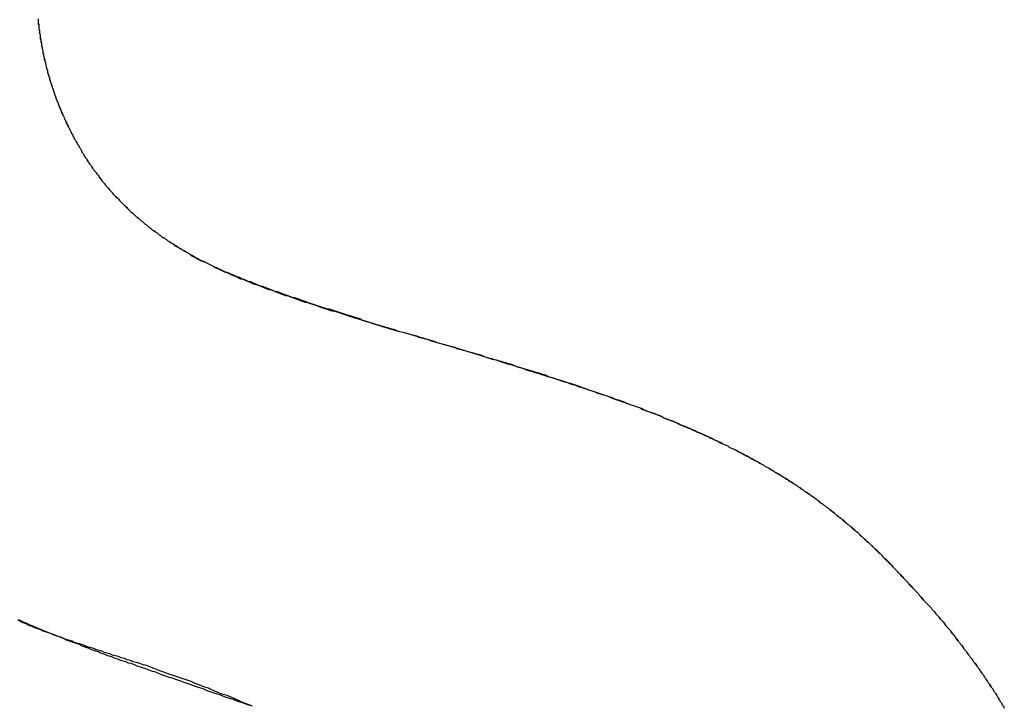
# Model space of a CAD drawing. Extents: x -55 to 3310, y -427 to 1727.
# Tile 40 of 79: x 1014.46 to 1015.94, y 530.56 to 531.59. Entities that reach past the tile are written whole.
import ezdxf

# ---------------------------------------------------------------- set-up
doc = ezdxf.new("R2010")
doc.units = 0
doc.linetypes.add('DURCHGEHEND', pattern=[0])
doc.layers.add('KF_PASSIO_SUB_15_FRONT', color=7, linetype='DURCHGEHEND')

# ---------------------------------------------------------------- blocks, each defined once
blk = doc.blocks.new('KF_PASSIO_SUB_15_FRONT')
at = {"layer": 'KF_PASSIO_SUB_15_FRONT'}
for points in [[(-215.793, -390.171, 0), (-215.793, -390.173, 0), (-215.793, -390.174, 0), (-215.793, -390.176, 0), (-215.793, -390.177, 0), (-215.792, -390.179, 0), (-215.792, -390.181, 0), (-215.792, -390.182, 0), (-215.792, -390.184, 0), (-215.792, -390.185, 0), (-215.792, -390.187, 0), (-215.791, -390.188, 0), (-215.791, -390.19, 0), (-215.791, -390.192, 0), (-215.791, -390.193, 0), (-215.79, -390.195, 0), (-215.79, -390.196, 0), (-215.79, -390.198, 0), (-215.79, -390.199, 0), (-215.789, -390.201, 0), (-215.789, -390.203, 0), (-215.789, -390.204, 0), (-215.789, -390.206, 0), (-215.788, -390.207, 0), (-215.788, -390.209, 0), (-215.788, -390.21, 0), (-215.788, -390.212, 0), (-215.787, -390.213, 0), (-215.787, -390.215, 0), (-215.787, -390.216, 0), (-215.786, -390.218, 0), (-215.786, -390.22, 0), (-215.786, -390.221, 0), (-215.786, -390.223, 0), (-215.785, -390.224, 0), (-215.785, -390.226, 0), (-215.785, -390.227, 0), (-215.784, -390.229, 0), (-215.784, -390.23, 0), (-215.783, -390.232, 0), (-215.783, -390.233, 0), (-215.783, -390.235, 0), (-215.782, -390.236, 0), (-215.782, -390.238, 0), (-215.782, -390.239, 0), (-215.781, -390.241, 0), (-215.781, -390.243, 0), (-215.781, -390.244, 0), (-215.78, -390.246, 0), (-215.78, -390.247, 0), (-215.779, -390.249, 0), (-215.779, -390.25, 0), (-215.779, -390.252, 0), (-215.778, -390.253, 0), (-215.778, -390.255, 0), (-215.777, -390.256, 0), (-215.777, -390.258, 0), (-215.776, -390.259, 0), (-215.776, -390.261, 0), (-215.776, -390.262, 0), (-215.775, -390.264, 0), (-215.775, -390.265, 0), (-215.774, -390.267, 0), (-215.774, -390.268, 0), (-215.773, -390.27, 0), (-215.773, -390.271, 0), (-215.772, -390.273, 0), (-215.772, -390.274, 0), (-215.771, -390.275, 0), (-215.771, -390.277, 0), (-215.77, -390.278, 0), (-215.77, -390.28, 0), (-215.769, -390.281, 0), (-215.769, -390.283, 0), (-215.768, -390.284, 0), (-215.768, -390.286, 0), (-215.767, -390.287, 0), (-215.767, -390.289, 0), (-215.766, -390.29, 0), (-215.766, -390.292, 0), (-215.765, -390.293, 0), (-215.764, -390.295, 0), (-215.764, -390.296, 0), (-215.763, -390.297, 0), (-215.763, -390.299, 0), (-215.762, -390.3, 0), (-215.762, -390.302, 0), (-215.761, -390.303, 0), (-215.76, -390.305, 0), (-215.76, -390.306, 0), (-215.759, -390.308, 0), (-215.759, -390.309, 0), (-215.758, -390.31, 0), (-215.757, -390.312, 0), (-215.757, -390.313, 0), (-215.756, -390.315, 0), (-215.756, -390.316, 0), (-215.755, -390.317, 0), (-215.754, -390.319, 0), (-215.754, -390.32, 0), (-215.753, -390.322, 0), (-215.752, -390.323, 0), (-215.752, -390.325, 0), (-215.751, -390.326, 0), (-215.75, -390.327, 0), (-215.75, -390.329, 0), (-215.749, -390.33, 0), (-215.748, -390.331, 0), (-215.748, -390.333, 0), (-215.747, -390.334, 0), (-215.746, -390.336, 0), (-215.746, -390.337, 0), (-215.745, -390.338, 0), (-215.744, -390.34, 0), (-215.744, -390.341, 0), (-215.743, -390.343, 0), (-215.742, -390.344, 0), (-215.741, -390.345, 0), (-215.741, -390.347, 0), (-215.74, -390.348, 0), (-215.739, -390.349, 0), (-215.739, -390.351, 0), (-215.738, -390.352, 0), (-215.737, -390.353, 0), (-215.736, -390.355, 0), (-215.735, -390.356, 0), (-215.735, -390.357, 0), (-215.734, -390.359, 0), (-215.733, -390.36, 0), (-215.732, -390.361, 0), (-215.732, -390.363, 0), (-215.731, -390.364, 0), (-215.73, -390.365, 0), (-215.729, -390.367, 0), (-215.728, -390.368, 0), (-215.728, -390.369, 0), (-215.727, -390.371, 0), (-215.726, -390.372, 0), (-215.725, -390.373, 0), (-215.724, -390.375, 0), (-215.724, -390.376, 0), (-215.723, -390.377, 0), (-215.722, -390.378, 0), (-215.721, -390.38, 0), (-215.72, -390.381, 0), (-215.719, -390.382, 0), (-215.719, -390.384, 0), (-215.718, -390.385, 0), (-215.717, -390.386, 0), (-215.716, -390.387, 0), (-215.715, -390.389, 0), (-215.714, -390.39, 0), (-215.713, -390.391, 0), (-215.712, -390.393, 0), (-215.712, -390.394, 0), (-215.711, -390.395, 0), (-215.71, -390.396, 0), (-215.709, -390.398, 0), (-215.708, -390.399, 0), (-215.707, -390.4, 0), (-215.706, -390.401, 0), (-215.705, -390.402, 0), (-215.704, -390.404, 0), (-215.703, -390.405, 0), (-215.702, -390.406, 0), (-215.701, -390.407, 0), (-215.701, -390.409, 0), (-215.7, -390.41, 0), (-215.699, -390.411, 0), (-215.698, -390.412, 0), (-215.697, -390.413, 0), (-215.696, -390.415, 0), (-215.695, -390.416, 0), (-215.694, -390.417, 0), (-215.693, -390.418, 0), (-215.692, -390.419, 0), (-215.691, -390.421, 0), (-215.69, -390.422, 0), (-215.689, -390.423, 0), (-215.688, -390.424, 0), (-215.687, -390.425, 0), (-215.686, -390.426, 0), (-215.685, -390.428, 0), (-215.684, -390.429, 0), (-215.683, -390.43, 0), (-215.682, -390.431, 0), (-215.681, -390.432, 0), (-215.68, -390.433, 0), (-215.679, -390.435, 0), (-215.678, -390.436, 0), (-215.677, -390.437, 0), (-215.676, -390.438, 0), (-215.675, -390.439, 0), (-215.673, -390.44, 0), (-215.672, -390.441, 0), (-215.671, -390.442, 0), (-215.67, -390.444, 0), (-215.669, -390.445, 0), (-215.668, -390.446, 0), (-215.667, -390.447, 0), (-215.666, -390.448, 0), (-215.665, -390.449, 0), (-215.664, -390.45, 0), (-215.663, -390.451, 0), (-215.662, -390.452, 0), (-215.661, -390.453, 0), (-215.659, -390.454, 0), (-215.658, -390.456, 0), (-215.657, -390.457, 0), (-215.656, -390.458, 0), (-215.655, -390.459, 0), (-215.654, -390.46, 0), (-215.653, -390.461, 0), (-215.652, -390.462, 0), (-215.65, -390.463, 0), (-215.649, -390.464, 0), (-215.648, -390.465, 0), (-215.647, -390.466, 0), (-215.646, -390.467, 0), (-215.645, -390.468, 0), (-215.644, -390.469, 0), (-215.642, -390.47, 0), (-215.641, -390.471, 0), (-215.64, -390.472, 0), (-215.639, -390.473, 0), (-215.638, -390.474, 0), (-215.636, -390.475, 0), (-215.635, -390.476, 0), (-215.634, -390.477, 0), (-215.633, -390.478, 0), (-215.632, -390.479, 0), (-215.63, -390.48, 0), (-215.629, -390.481, 0), (-215.628, -390.482, 0), (-215.627, -390.483, 0), (-215.626, -390.484, 0), (-215.624, -390.485, 0), (-215.623, -390.486, 0), (-215.622, -390.487, 0), (-215.621, -390.488, 0), (-215.619, -390.489, 0), (-215.618, -390.489, 0), (-215.617, -390.49, 0), (-215.616, -390.491, 0), (-215.614, -390.492, 0), (-215.613, -390.493, 0), (-215.612, -390.494, 0), (-215.611, -390.495, 0), (-215.609, -390.496, 0), (-215.608, -390.497, 0), (-215.607, -390.498, 0), (-215.606, -390.499, 0), (-215.604, -390.499, 0), (-215.603, -390.5, 0), (-215.602, -390.501, 0), (-215.6, -390.502, 0), (-215.599, -390.503, 0), (-215.598, -390.504, 0)], [(-215.793, -390.171, 0), (-215.793, -390.173, 0), (-215.793, -390.174, 0), (-215.793, -390.176, 0), (-215.793, -390.177, 0), (-215.793, -390.179, 0), (-215.792, -390.18, 0), (-215.792, -390.182, 0), (-215.792, -390.184, 0), (-215.792, -390.185, 0), (-215.792, -390.187, 0), (-215.791, -390.188, 0), (-215.791, -390.19, 0), (-215.791, -390.191, 0), (-215.791, -390.193, 0), (-215.79, -390.194, 0), (-215.79, -390.196, 0), (-215.79, -390.198, 0), (-215.79, -390.199, 0), (-215.79, -390.201, 0), (-215.789, -390.202, 0), (-215.789, -390.204, 0), (-215.789, -390.205, 0), (-215.788, -390.207, 0), (-215.788, -390.208, 0), (-215.788, -390.21, 0), (-215.788, -390.212, 0), (-215.787, -390.213, 0), (-215.787, -390.215, 0), (-215.787, -390.216, 0), (-215.786, -390.218, 0), (-215.786, -390.219, 0), (-215.786, -390.221, 0), (-215.786, -390.222, 0), (-215.785, -390.224, 0), (-215.785, -390.225, 0), (-215.785, -390.227, 0), (-215.784, -390.229, 0), (-215.784, -390.23, 0), (-215.784, -390.232, 0), (-215.783, -390.233, 0), (-215.783, -390.235, 0), (-215.782, -390.236, 0), (-215.782, -390.238, 0), (-215.782, -390.239, 0), (-215.781, -390.241, 0), (-215.781, -390.242, 0), (-215.781, -390.244, 0), (-215.78, -390.245, 0), (-215.78, -390.247, 0), (-215.779, -390.248, 0), (-215.779, -390.25, 0), (-215.779, -390.251, 0), (-215.778, -390.253, 0), (-215.778, -390.254, 0), (-215.777, -390.256, 0), (-215.777, -390.257, 0), (-215.776, -390.259, 0), (-215.776, -390.26, 0), (-215.776, -390.262, 0), (-215.775, -390.263, 0), (-215.775, -390.265, 0), (-215.774, -390.266, 0), (-215.774, -390.268, 0), (-215.773, -390.269, 0), (-215.773, -390.271, 0), (-215.772, -390.272, 0), (-215.772, -390.274, 0), (-215.771, -390.275, 0), (-215.771, -390.277, 0), (-215.77, -390.278, 0), (-215.77, -390.28, 0), (-215.769, -390.281, 0), (-215.769, -390.283, 0), (-215.768, -390.284, 0), (-215.768, -390.286, 0), (-215.767, -390.287, 0), (-215.767, -390.288, 0), (-215.766, -390.29, 0), (-215.766, -390.291, 0), (-215.765, -390.293, 0), (-215.765, -390.294, 0), (-215.764, -390.296, 0), (-215.763, -390.297, 0), (-215.763, -390.299, 0), (-215.762, -390.3, 0), (-215.762, -390.302, 0), (-215.761, -390.303, 0), (-215.761, -390.304, 0), (-215.76, -390.306, 0), (-215.759, -390.307, 0), (-215.759, -390.309, 0), (-215.758, -390.31, 0), (-215.758, -390.312, 0), (-215.757, -390.313, 0), (-215.756, -390.314, 0), (-215.756, -390.316, 0), (-215.755, -390.317, 0), (-215.754, -390.319, 0), (-215.754, -390.32, 0), (-215.753, -390.322, 0), (-215.752, -390.323, 0), (-215.752, -390.324, 0), (-215.751, -390.326, 0), (-215.751, -390.327, 0), (-215.75, -390.329, 0), (-215.749, -390.33, 0), (-215.749, -390.331, 0), (-215.748, -390.333, 0), (-215.747, -390.334, 0), (-215.746, -390.336, 0), (-215.746, -390.337, 0), (-215.745, -390.338, 0), (-215.744, -390.34, 0), (-215.744, -390.341, 0), (-215.743, -390.342, 0), (-215.742, -390.344, 0), (-215.741, -390.345, 0), (-215.741, -390.347, 0), (-215.74, -390.348, 0), (-215.739, -390.349, 0), (-215.739, -390.351, 0), (-215.738, -390.352, 0), (-215.737, -390.353, 0), (-215.736, -390.355, 0), (-215.736, -390.356, 0), (-215.735, -390.357, 0), (-215.734, -390.359, 0), (-215.733, -390.36, 0), (-215.732, -390.361, 0), (-215.732, -390.363, 0), (-215.731, -390.364, 0), (-215.73, -390.365, 0), (-215.729, -390.367, 0), (-215.728, -390.368, 0), (-215.728, -390.369, 0), (-215.727, -390.371, 0), (-215.726, -390.372, 0), (-215.725, -390.373, 0), (-215.724, -390.375, 0), (-215.724, -390.376, 0), (-215.723, -390.377, 0), (-215.722, -390.379, 0), (-215.721, -390.38, 0), (-215.72, -390.381, 0), (-215.719, -390.382, 0), (-215.718, -390.384, 0), (-215.718, -390.385, 0), (-215.717, -390.386, 0), (-215.716, -390.388, 0), (-215.715, -390.389, 0), (-215.714, -390.39, 0), (-215.713, -390.391, 0), (-215.712, -390.393, 0), (-215.711, -390.394, 0), (-215.711, -390.395, 0), (-215.71, -390.396, 0), (-215.709, -390.398, 0), (-215.708, -390.399, 0), (-215.707, -390.4, 0), (-215.706, -390.401, 0), (-215.705, -390.403, 0), (-215.704, -390.404, 0), (-215.703, -390.405, 0), (-215.702, -390.406, 0), (-215.701, -390.408, 0), (-215.7, -390.409, 0), (-215.699, -390.41, 0), (-215.699, -390.411, 0), (-215.698, -390.412, 0), (-215.697, -390.414, 0), (-215.696, -390.415, 0), (-215.695, -390.416, 0), (-215.694, -390.417, 0), (-215.693, -390.418, 0), (-215.692, -390.42, 0), (-215.691, -390.421, 0), (-215.69, -390.422, 0), (-215.689, -390.423, 0), (-215.688, -390.424, 0), (-215.687, -390.425, 0), (-215.686, -390.427, 0), (-215.685, -390.428, 0), (-215.684, -390.429, 0), (-215.683, -390.43, 0), (-215.682, -390.431, 0), (-215.681, -390.432, 0), (-215.68, -390.434, 0), (-215.679, -390.435, 0), (-215.678, -390.436, 0), (-215.677, -390.437, 0), (-215.675, -390.438, 0), (-215.674, -390.439, 0), (-215.673, -390.44, 0), (-215.672, -390.441, 0), (-215.671, -390.443, 0), (-215.67, -390.444, 0), (-215.669, -390.445, 0), (-215.668, -390.446, 0), (-215.667, -390.447, 0), (-215.666, -390.448, 0), (-215.665, -390.449, 0), (-215.664, -390.45, 0), (-215.663, -390.451, 0), (-215.661, -390.452, 0), (-215.66, -390.454, 0), (-215.659, -390.455, 0), (-215.658, -390.456, 0), (-215.657, -390.457, 0), (-215.656, -390.458, 0), (-215.655, -390.459, 0), (-215.654, -390.46, 0), (-215.653, -390.461, 0), (-215.651, -390.462, 0), (-215.65, -390.463, 0), (-215.649, -390.464, 0), (-215.648, -390.465, 0), (-215.647, -390.466, 0), (-215.646, -390.467, 0), (-215.645, -390.468, 0), (-215.643, -390.469, 0), (-215.642, -390.47, 0), (-215.641, -390.471, 0), (-215.64, -390.472, 0), (-215.639, -390.473, 0), (-215.638, -390.474, 0), (-215.636, -390.475, 0), (-215.635, -390.476, 0), (-215.634, -390.477, 0), (-215.633, -390.478, 0), (-215.632, -390.479, 0), (-215.63, -390.48, 0), (-215.629, -390.481, 0), (-215.628, -390.482, 0), (-215.627, -390.483, 0), (-215.626, -390.484, 0), (-215.624, -390.485, 0), (-215.623, -390.486, 0), (-215.622, -390.487, 0), (-215.621, -390.488, 0), (-215.619, -390.489, 0), (-215.618, -390.49, 0), (-215.617, -390.49, 0), (-215.616, -390.491, 0), (-215.614, -390.492, 0), (-215.613, -390.493, 0), (-215.612, -390.494, 0), (-215.611, -390.495, 0), (-215.609, -390.496, 0), (-215.608, -390.497, 0), (-215.607, -390.498, 0), (-215.606, -390.499, 0), (-215.604, -390.499, 0), (-215.603, -390.5, 0), (-215.602, -390.501, 0), (-215.6, -390.502, 0), (-215.599, -390.503, 0), (-215.598, -390.504, 0)], [(-215.598, -390.504, 0), (-215.596, -390.505, 0), (-215.595, -390.506, 0), (-215.593, -390.507, 0), (-215.591, -390.508, 0), (-215.59, -390.509, 0), (-215.588, -390.51, 0), (-215.586, -390.511, 0), (-215.585, -390.512, 0), (-215.583, -390.513, 0), (-215.582, -390.514, 0), (-215.58, -390.515, 0), (-215.578, -390.516, 0), (-215.577, -390.517, 0), (-215.575, -390.518, 0), (-215.573, -390.519, 0), (-215.571, -390.52, 0), (-215.57, -390.521, 0), (-215.568, -390.522, 0), (-215.566, -390.523, 0), (-215.565, -390.524, 0), (-215.563, -390.525, 0), (-215.561, -390.526, 0), (-215.559, -390.527, 0), (-215.558, -390.528, 0), (-215.556, -390.529, 0), (-215.554, -390.53, 0), (-215.552, -390.531, 0), (-215.551, -390.532, 0), (-215.549, -390.533, 0), (-215.547, -390.534, 0), (-215.545, -390.535, 0), (-215.543, -390.535, 0), (-215.542, -390.536, 0), (-215.54, -390.537, 0), (-215.538, -390.538, 0), (-215.536, -390.539, 0), (-215.534, -390.54, 0), (-215.532, -390.541, 0), (-215.53, -390.542, 0), (-215.528, -390.543, 0), (-215.526, -390.544, 0), (-215.525, -390.544, 0), (-215.523, -390.545, 0), (-215.521, -390.546, 0), (-215.519, -390.547, 0), (-215.517, -390.548, 0), (-215.515, -390.549, 0), (-215.513, -390.55, 0), (-215.511, -390.551, 0), (-215.509, -390.551, 0), (-215.507, -390.552, 0), (-215.505, -390.553, 0), (-215.503, -390.554, 0), (-215.5, -390.555, 0), (-215.498, -390.556, 0), (-215.496, -390.557, 0), (-215.494, -390.558, 0), (-215.492, -390.558, 0), (-215.49, -390.559, 0), (-215.488, -390.56, 0), (-215.486, -390.561, 0), (-215.483, -390.562, 0), (-215.481, -390.563, 0), (-215.479, -390.564, 0), (-215.477, -390.565, 0), (-215.474, -390.565, 0), (-215.472, -390.566, 0), (-215.47, -390.567, 0), (-215.468, -390.568, 0), (-215.465, -390.569, 0), (-215.463, -390.57, 0), (-215.461, -390.571, 0), (-215.458, -390.572, 0), (-215.456, -390.572, 0), (-215.454, -390.573, 0), (-215.451, -390.574, 0), (-215.449, -390.575, 0), (-215.446, -390.576, 0), (-215.444, -390.577, 0), (-215.441, -390.578, 0), (-215.439, -390.579, 0), (-215.436, -390.58, 0), (-215.434, -390.58, 0), (-215.431, -390.581, 0), (-215.429, -390.582, 0), (-215.426, -390.583, 0), (-215.424, -390.584, 0), (-215.421, -390.585, 0), (-215.418, -390.586, 0), (-215.416, -390.587, 0), (-215.413, -390.588, 0), (-215.411, -390.589, 0), (-215.408, -390.589, 0), (-215.405, -390.59, 0), (-215.402, -390.591, 0), (-215.4, -390.592, 0), (-215.397, -390.593, 0), (-215.394, -390.594, 0), (-215.391, -390.595, 0), (-215.389, -390.596, 0), (-215.386, -390.597, 0), (-215.383, -390.598, 0), (-215.38, -390.599, 0), (-215.377, -390.6, 0), (-215.374, -390.601, 0), (-215.371, -390.602, 0), (-215.368, -390.603, 0), (-215.365, -390.604, 0), (-215.362, -390.605, 0), (-215.359, -390.606, 0), (-215.356, -390.606, 0), (-215.353, -390.607, 0), (-215.35, -390.608, 0), (-215.347, -390.609, 0), (-215.344, -390.61, 0), (-215.341, -390.611, 0), (-215.338, -390.612, 0), (-215.335, -390.613, 0), (-215.332, -390.614, 0), (-215.329, -390.615, 0), (-215.325, -390.616, 0), (-215.322, -390.617, 0), (-215.319, -390.618, 0), (-215.316, -390.619, 0), (-215.312, -390.62, 0), (-215.309, -390.621, 0), (-215.306, -390.623, 0), (-215.302, -390.624, 0), (-215.299, -390.625, 0), (-215.296, -390.626, 0), (-215.292, -390.627, 0), (-215.289, -390.628, 0), (-215.286, -390.629, 0), (-215.282, -390.63, 0), (-215.279, -390.631, 0), (-215.275, -390.632, 0), (-215.272, -390.633, 0), (-215.268, -390.634, 0), (-215.265, -390.635, 0), (-215.261, -390.636, 0), (-215.257, -390.637, 0), (-215.254, -390.639, 0), (-215.25, -390.64, 0), (-215.247, -390.641, 0), (-215.243, -390.642, 0), (-215.239, -390.643, 0), (-215.236, -390.644, 0), (-215.232, -390.645, 0), (-215.228, -390.646, 0), (-215.224, -390.647, 0), (-215.221, -390.649, 0), (-215.217, -390.65, 0), (-215.213, -390.651, 0), (-215.209, -390.652, 0), (-215.205, -390.653, 0), (-215.202, -390.654, 0), (-215.198, -390.655, 0), (-215.194, -390.657, 0), (-215.19, -390.658, 0)], [(-215.598, -390.504, 0), (-215.596, -390.505, 0), (-215.594, -390.506, 0), (-215.593, -390.507, 0), (-215.591, -390.508, 0), (-215.589, -390.509, 0), (-215.588, -390.511, 0), (-215.586, -390.512, 0), (-215.584, -390.513, 0), (-215.582, -390.514, 0), (-215.581, -390.515, 0), (-215.579, -390.516, 0), (-215.577, -390.517, 0), (-215.575, -390.518, 0), (-215.574, -390.519, 0), (-215.572, -390.52, 0), (-215.57, -390.521, 0), (-215.568, -390.522, 0), (-215.566, -390.523, 0), (-215.565, -390.524, 0), (-215.563, -390.526, 0), (-215.561, -390.527, 0), (-215.559, -390.528, 0), (-215.557, -390.529, 0), (-215.555, -390.53, 0), (-215.554, -390.531, 0), (-215.552, -390.532, 0), (-215.55, -390.533, 0), (-215.548, -390.534, 0), (-215.546, -390.534, 0), (-215.544, -390.535, 0), (-215.542, -390.536, 0), (-215.54, -390.537, 0), (-215.538, -390.538, 0), (-215.536, -390.539, 0), (-215.534, -390.54, 0), (-215.532, -390.541, 0), (-215.53, -390.542, 0), (-215.529, -390.543, 0), (-215.527, -390.544, 0), (-215.525, -390.545, 0), (-215.522, -390.546, 0), (-215.52, -390.547, 0), (-215.518, -390.548, 0), (-215.516, -390.549, 0), (-215.514, -390.55, 0), (-215.512, -390.551, 0), (-215.51, -390.551, 0), (-215.508, -390.552, 0), (-215.506, -390.553, 0), (-215.504, -390.554, 0), (-215.502, -390.555, 0), (-215.5, -390.556, 0), (-215.497, -390.557, 0), (-215.495, -390.558, 0), (-215.493, -390.559, 0), (-215.491, -390.56, 0), (-215.489, -390.561, 0), (-215.486, -390.561, 0), (-215.484, -390.562, 0), (-215.482, -390.563, 0), (-215.48, -390.564, 0), (-215.477, -390.565, 0), (-215.475, -390.566, 0), (-215.473, -390.567, 0), (-215.471, -390.568, 0), (-215.468, -390.569, 0), (-215.466, -390.569, 0), (-215.464, -390.57, 0), (-215.461, -390.571, 0), (-215.459, -390.572, 0), (-215.456, -390.573, 0), (-215.454, -390.574, 0), (-215.452, -390.575, 0), (-215.449, -390.576, 0), (-215.447, -390.577, 0), (-215.444, -390.577, 0), (-215.442, -390.578, 0), (-215.439, -390.579, 0), (-215.437, -390.58, 0), (-215.434, -390.581, 0), (-215.432, -390.582, 0), (-215.429, -390.583, 0), (-215.427, -390.584, 0), (-215.424, -390.585, 0), (-215.422, -390.586, 0), (-215.419, -390.586, 0), (-215.416, -390.587, 0), (-215.414, -390.588, 0), (-215.411, -390.589, 0), (-215.408, -390.59, 0), (-215.406, -390.591, 0), (-215.403, -390.592, 0), (-215.4, -390.593, 0), (-215.398, -390.594, 0), (-215.395, -390.595, 0), (-215.392, -390.596, 0), (-215.389, -390.596, 0), (-215.387, -390.597, 0), (-215.384, -390.598, 0), (-215.381, -390.599, 0), (-215.378, -390.6, 0), (-215.375, -390.601, 0), (-215.372, -390.602, 0), (-215.37, -390.603, 0), (-215.367, -390.604, 0), (-215.364, -390.605, 0), (-215.361, -390.606, 0), (-215.358, -390.607, 0), (-215.355, -390.608, 0), (-215.352, -390.609, 0), (-215.349, -390.609, 0), (-215.346, -390.61, 0), (-215.343, -390.611, 0), (-215.34, -390.612, 0), (-215.337, -390.613, 0), (-215.334, -390.614, 0), (-215.331, -390.615, 0), (-215.328, -390.616, 0), (-215.325, -390.617, 0), (-215.322, -390.618, 0), (-215.319, -390.619, 0), (-215.316, -390.62, 0), (-215.312, -390.621, 0), (-215.309, -390.622, 0), (-215.306, -390.623, 0), (-215.303, -390.624, 0), (-215.3, -390.625, 0), (-215.296, -390.626, 0), (-215.293, -390.627, 0), (-215.29, -390.628, 0), (-215.287, -390.629, 0), (-215.283, -390.63, 0), (-215.28, -390.631, 0), (-215.277, -390.632, 0), (-215.274, -390.633, 0), (-215.27, -390.634, 0), (-215.267, -390.635, 0), (-215.264, -390.636, 0), (-215.26, -390.637, 0), (-215.257, -390.638, 0), (-215.253, -390.639, 0), (-215.25, -390.64, 0), (-215.247, -390.641, 0), (-215.243, -390.642, 0), (-215.24, -390.643, 0), (-215.236, -390.644, 0), (-215.233, -390.645, 0), (-215.229, -390.646, 0), (-215.226, -390.647, 0), (-215.222, -390.648, 0), (-215.219, -390.649, 0), (-215.215, -390.65, 0), (-215.212, -390.651, 0), (-215.208, -390.652, 0), (-215.204, -390.654, 0), (-215.201, -390.655, 0), (-215.197, -390.656, 0), (-215.194, -390.657, 0), (-215.19, -390.658, 0)], [(-215.19, -390.658, 0), (-215.186, -390.659, 0), (-215.182, -390.66, 0), (-215.179, -390.661, 0), (-215.175, -390.662, 0), (-215.171, -390.663, 0), (-215.167, -390.664, 0), (-215.164, -390.666, 0), (-215.16, -390.667, 0), (-215.156, -390.668, 0), (-215.152, -390.669, 0), (-215.149, -390.67, 0), (-215.145, -390.671, 0), (-215.141, -390.672, 0), (-215.138, -390.673, 0), (-215.134, -390.674, 0), (-215.13, -390.675, 0), (-215.127, -390.676, 0), (-215.123, -390.678, 0), (-215.12, -390.679, 0), (-215.116, -390.68, 0), (-215.112, -390.681, 0), (-215.109, -390.682, 0), (-215.105, -390.683, 0), (-215.102, -390.684, 0), (-215.098, -390.685, 0), (-215.095, -390.686, 0), (-215.091, -390.687, 0), (-215.088, -390.688, 0), (-215.084, -390.689, 0), (-215.081, -390.69, 0), (-215.077, -390.692, 0), (-215.074, -390.693, 0), (-215.07, -390.694, 0), (-215.067, -390.695, 0), (-215.064, -390.696, 0), (-215.06, -390.697, 0), (-215.057, -390.698, 0), (-215.053, -390.699, 0), (-215.05, -390.7, 0), (-215.047, -390.701, 0), (-215.043, -390.702, 0), (-215.04, -390.703, 0), (-215.037, -390.704, 0), (-215.033, -390.705, 0), (-215.03, -390.706, 0), (-215.027, -390.708, 0), (-215.023, -390.709, 0), (-215.02, -390.71, 0), (-215.017, -390.711, 0), (-215.014, -390.712, 0), (-215.01, -390.713, 0), (-215.007, -390.714, 0), (-215.004, -390.715, 0), (-215.001, -390.716, 0), (-214.998, -390.717, 0), (-214.994, -390.718, 0), (-214.991, -390.719, 0), (-214.988, -390.72, 0), (-214.985, -390.721, 0), (-214.982, -390.722, 0), (-214.979, -390.723, 0), (-214.975, -390.725, 0), (-214.972, -390.726, 0), (-214.969, -390.727, 0), (-214.966, -390.728, 0), (-214.963, -390.729, 0), (-214.96, -390.73, 0), (-214.957, -390.731, 0), (-214.954, -390.732, 0), (-214.951, -390.733, 0), (-214.948, -390.734, 0), (-214.945, -390.735, 0), (-214.942, -390.736, 0), (-214.939, -390.737, 0), (-214.936, -390.738, 0), (-214.933, -390.739, 0), (-214.93, -390.74, 0), (-214.927, -390.742, 0), (-214.924, -390.743, 0), (-214.921, -390.744, 0), (-214.918, -390.745, 0), (-214.915, -390.746, 0), (-214.912, -390.747, 0), (-214.909, -390.748, 0), (-214.907, -390.749, 0), (-214.904, -390.75, 0), (-214.901, -390.751, 0), (-214.898, -390.752, 0), (-214.895, -390.753, 0), (-214.892, -390.754, 0), (-214.889, -390.755, 0), (-214.887, -390.757, 0), (-214.884, -390.758, 0), (-214.881, -390.759, 0), (-214.878, -390.76, 0), (-214.875, -390.761, 0), (-214.873, -390.762, 0), (-214.87, -390.763, 0), (-214.867, -390.764, 0), (-214.864, -390.765, 0), (-214.862, -390.766, 0), (-214.859, -390.767, 0), (-214.856, -390.768, 0), (-214.854, -390.77, 0), (-214.851, -390.771, 0), (-214.848, -390.772, 0), (-214.845, -390.773, 0), (-214.843, -390.774, 0), (-214.84, -390.775, 0), (-214.837, -390.776, 0), (-214.835, -390.777, 0), (-214.832, -390.778, 0), (-214.83, -390.779, 0), (-214.827, -390.781, 0), (-214.824, -390.782, 0), (-214.822, -390.783, 0), (-214.819, -390.784, 0), (-214.817, -390.785, 0), (-214.814, -390.786, 0), (-214.812, -390.787, 0), (-214.809, -390.788, 0), (-214.806, -390.789, 0), (-214.804, -390.791, 0), (-214.801, -390.792, 0), (-214.799, -390.793, 0), (-214.796, -390.794, 0), (-214.794, -390.795, 0), (-214.791, -390.796, 0), (-214.789, -390.797, 0), (-214.786, -390.798, 0), (-214.784, -390.8, 0), (-214.781, -390.801, 0), (-214.779, -390.802, 0), (-214.777, -390.803, 0), (-214.774, -390.804, 0), (-214.772, -390.805, 0), (-214.769, -390.807, 0), (-214.767, -390.808, 0), (-214.765, -390.809, 0), (-214.762, -390.81, 0), (-214.76, -390.811, 0), (-214.757, -390.812, 0), (-214.755, -390.814, 0), (-214.753, -390.815, 0), (-214.75, -390.816, 0), (-214.748, -390.817, 0), (-214.746, -390.818, 0), (-214.743, -390.819, 0), (-214.741, -390.821, 0), (-214.739, -390.822, 0), (-214.736, -390.823, 0), (-214.734, -390.824, 0), (-214.732, -390.825, 0), (-214.73, -390.827, 0), (-214.727, -390.828, 0), (-214.725, -390.829, 0), (-214.723, -390.83, 0), (-214.721, -390.832, 0), (-214.718, -390.833, 0), (-214.716, -390.834, 0), (-214.714, -390.835, 0), (-214.712, -390.836, 0), (-214.709, -390.838, 0), (-214.707, -390.839, 0), (-214.705, -390.84, 0), (-214.703, -390.841, 0), (-214.701, -390.843, 0), (-214.698, -390.844, 0), (-214.696, -390.845, 0), (-214.694, -390.846, 0), (-214.692, -390.848, 0), (-214.69, -390.849, 0), (-214.688, -390.85, 0), (-214.686, -390.852, 0), (-214.683, -390.853, 0), (-214.681, -390.854, 0), (-214.679, -390.855, 0), (-214.677, -390.857, 0), (-214.675, -390.858, 0), (-214.673, -390.859, 0), (-214.671, -390.861, 0), (-214.669, -390.862, 0), (-214.667, -390.863, 0), (-214.665, -390.865, 0), (-214.662, -390.866, 0), (-214.66, -390.867, 0), (-214.658, -390.869, 0), (-214.656, -390.87, 0), (-214.654, -390.871, 0), (-214.652, -390.873, 0), (-214.65, -390.874, 0), (-214.648, -390.875, 0), (-214.646, -390.877, 0), (-214.644, -390.878, 0), (-214.642, -390.88, 0), (-214.64, -390.881, 0), (-214.638, -390.882, 0), (-214.636, -390.884, 0), (-214.634, -390.885, 0), (-214.632, -390.887, 0), (-214.63, -390.888, 0), (-214.628, -390.889, 0), (-214.626, -390.891, 0), (-214.624, -390.892, 0), (-214.622, -390.894, 0), (-214.62, -390.895, 0), (-214.619, -390.897, 0), (-214.617, -390.898, 0), (-214.615, -390.899, 0), (-214.613, -390.901, 0), (-214.611, -390.902, 0), (-214.609, -390.904, 0), (-214.607, -390.905, 0), (-214.605, -390.907, 0), (-214.603, -390.908, 0), (-214.601, -390.91, 0), (-214.599, -390.911, 0), (-214.597, -390.913, 0), (-214.596, -390.914, 0), (-214.594, -390.916, 0), (-214.592, -390.917, 0), (-214.59, -390.919, 0), (-214.588, -390.92, 0), (-214.586, -390.922, 0), (-214.584, -390.923, 0), (-214.582, -390.925, 0), (-214.581, -390.927, 0), (-214.579, -390.928, 0), (-214.577, -390.93, 0), (-214.575, -390.931, 0), (-214.573, -390.933, 0), (-214.571, -390.934, 0), (-214.57, -390.936, 0), (-214.568, -390.938, 0), (-214.566, -390.939, 0), (-214.564, -390.941, 0), (-214.562, -390.942, 0), (-214.56, -390.944, 0), (-214.559, -390.946, 0), (-214.557, -390.947, 0), (-214.555, -390.949, 0), (-214.553, -390.951, 0), (-214.551, -390.952, 0), (-214.55, -390.954, 0), (-214.548, -390.956, 0), (-214.546, -390.957, 0), (-214.544, -390.959, 0), (-214.542, -390.961, 0), (-214.541, -390.962, 0), (-214.539, -390.964, 0), (-214.537, -390.966, 0), (-214.535, -390.967, 0), (-214.533, -390.969, 0), (-214.532, -390.971, 0), (-214.53, -390.973, 0), (-214.528, -390.974, 0), (-214.526, -390.976, 0), (-214.525, -390.978, 0), (-214.523, -390.98, 0), (-214.521, -390.981, 0), (-214.519, -390.983, 0), (-214.517, -390.985, 0), (-214.516, -390.987, 0), (-214.514, -390.989, 0), (-214.512, -390.99, 0), (-214.51, -390.992, 0), (-214.509, -390.994, 0), (-214.507, -390.996, 0), (-214.505, -390.998, 0), (-214.503, -391, 0), (-214.502, -391.002, 0), (-214.5, -391.003, 0), (-214.498, -391.005, 0), (-214.496, -391.007, 0), (-214.494, -391.009, 0), (-214.493, -391.011, 0), (-214.491, -391.013, 0), (-214.489, -391.015, 0), (-214.487, -391.017, 0), (-214.486, -391.019, 0), (-214.484, -391.02, 0), (-214.482, -391.022, 0), (-214.48, -391.024, 0), (-214.479, -391.026, 0), (-214.477, -391.028, 0), (-214.475, -391.03, 0), (-214.473, -391.032, 0)], [(-215.19, -390.658, 0), (-215.183, -390.66, 0), (-215.176, -390.662, 0), (-215.169, -390.664, 0), (-215.162, -390.666, 0), (-215.155, -390.668, 0), (-215.149, -390.67, 0), (-215.142, -390.672, 0), (-215.136, -390.674, 0), (-215.129, -390.676, 0), (-215.123, -390.678, 0), (-215.117, -390.68, 0), (-215.111, -390.682, 0), (-215.105, -390.683, 0), (-215.1, -390.685, 0), (-215.094, -390.687, 0), (-215.088, -390.689, 0), (-215.083, -390.69, 0), (-215.077, -390.692, 0), (-215.072, -390.694, 0), (-215.067, -390.695, 0), (-215.062, -390.697, 0), (-215.057, -390.699, 0), (-215.052, -390.7, 0), (-215.047, -390.702, 0), (-215.042, -390.703, 0), (-215.037, -390.705, 0), (-215.033, -390.706, 0), (-215.028, -390.708, 0), (-215.024, -390.709, 0), (-215.019, -390.71, 0), (-215.015, -390.712, 0), (-215.011, -390.713, 0), (-215.006, -390.715, 0), (-215.002, -390.716, 0), (-214.998, -390.717, 0), (-214.994, -390.719, 0), (-214.99, -390.72, 0), (-214.986, -390.721, 0), (-214.982, -390.723, 0), (-214.978, -390.724, 0), (-214.974, -390.725, 0), (-214.971, -390.726, 0), (-214.967, -390.728, 0), (-214.963, -390.729, 0), (-214.96, -390.73, 0), (-214.956, -390.731, 0), (-214.953, -390.733, 0), (-214.949, -390.734, 0), (-214.946, -390.735, 0), (-214.942, -390.736, 0), (-214.939, -390.737, 0), (-214.935, -390.738, 0), (-214.932, -390.74, 0), (-214.929, -390.741, 0), (-214.926, -390.742, 0), (-214.922, -390.743, 0), (-214.919, -390.744, 0), (-214.916, -390.745, 0), (-214.913, -390.746, 0), (-214.91, -390.748, 0), (-214.907, -390.749, 0), (-214.904, -390.75, 0), (-214.901, -390.751, 0), (-214.898, -390.752, 0), (-214.895, -390.753, 0), (-214.892, -390.754, 0), (-214.889, -390.755, 0), (-214.886, -390.756, 0), (-214.883, -390.758, 0), (-214.88, -390.759, 0), (-214.878, -390.76, 0), (-214.875, -390.761, 0), (-214.872, -390.762, 0), (-214.869, -390.763, 0), (-214.866, -390.764, 0), (-214.864, -390.765, 0), (-214.861, -390.766, 0), (-214.858, -390.767, 0), (-214.855, -390.769, 0), (-214.853, -390.77, 0), (-214.85, -390.771, 0), (-214.847, -390.772, 0), (-214.845, -390.773, 0), (-214.842, -390.774, 0), (-214.839, -390.775, 0), (-214.837, -390.776, 0), (-214.834, -390.777, 0), (-214.831, -390.779, 0), (-214.829, -390.78, 0), (-214.826, -390.781, 0), (-214.823, -390.782, 0), (-214.821, -390.783, 0), (-214.818, -390.784, 0), (-214.816, -390.785, 0), (-214.813, -390.786, 0), (-214.81, -390.788, 0), (-214.808, -390.789, 0), (-214.805, -390.79, 0), (-214.803, -390.791, 0), (-214.8, -390.792, 0), (-214.798, -390.793, 0), (-214.795, -390.794, 0), (-214.792, -390.796, 0), (-214.79, -390.797, 0), (-214.787, -390.798, 0), (-214.785, -390.799, 0), (-214.782, -390.8, 0), (-214.78, -390.801, 0), (-214.777, -390.803, 0), (-214.775, -390.804, 0), (-214.772, -390.805, 0), (-214.77, -390.806, 0), (-214.767, -390.807, 0), (-214.765, -390.809, 0), (-214.762, -390.81, 0), (-214.76, -390.811, 0), (-214.757, -390.812, 0), (-214.755, -390.814, 0), (-214.753, -390.815, 0), (-214.75, -390.816, 0), (-214.748, -390.817, 0), (-214.745, -390.818, 0), (-214.743, -390.82, 0), (-214.74, -390.821, 0), (-214.738, -390.822, 0), (-214.736, -390.823, 0), (-214.733, -390.825, 0), (-214.731, -390.826, 0), (-214.728, -390.827, 0), (-214.726, -390.828, 0), (-214.724, -390.83, 0), (-214.721, -390.831, 0), (-214.719, -390.832, 0), (-214.717, -390.834, 0), (-214.714, -390.835, 0), (-214.712, -390.836, 0), (-214.71, -390.837, 0), (-214.707, -390.839, 0), (-214.705, -390.84, 0), (-214.703, -390.841, 0), (-214.701, -390.843, 0), (-214.698, -390.844, 0), (-214.696, -390.845, 0), (-214.694, -390.847, 0), (-214.692, -390.848, 0), (-214.689, -390.849, 0), (-214.687, -390.851, 0), (-214.685, -390.852, 0), (-214.683, -390.853, 0), (-214.68, -390.855, 0), (-214.678, -390.856, 0), (-214.676, -390.857, 0), (-214.674, -390.859, 0), (-214.672, -390.86, 0), (-214.669, -390.861, 0), (-214.667, -390.863, 0), (-214.665, -390.864, 0), (-214.663, -390.866, 0), (-214.661, -390.867, 0), (-214.659, -390.868, 0), (-214.656, -390.87, 0), (-214.654, -390.871, 0), (-214.652, -390.873, 0), (-214.65, -390.874, 0), (-214.648, -390.876, 0), (-214.646, -390.877, 0), (-214.644, -390.878, 0), (-214.642, -390.88, 0), (-214.64, -390.881, 0), (-214.637, -390.883, 0), (-214.635, -390.884, 0), (-214.633, -390.886, 0), (-214.631, -390.887, 0), (-214.629, -390.889, 0), (-214.627, -390.89, 0), (-214.625, -390.892, 0), (-214.623, -390.893, 0), (-214.621, -390.895, 0), (-214.619, -390.896, 0), (-214.617, -390.898, 0), (-214.615, -390.899, 0), (-214.613, -390.901, 0), (-214.611, -390.902, 0), (-214.609, -390.904, 0), (-214.607, -390.905, 0), (-214.605, -390.907, 0), (-214.603, -390.909, 0), (-214.601, -390.91, 0), (-214.599, -390.912, 0), (-214.597, -390.913, 0), (-214.595, -390.915, 0), (-214.593, -390.917, 0), (-214.591, -390.918, 0), (-214.589, -390.92, 0), (-214.587, -390.921, 0), (-214.585, -390.923, 0), (-214.583, -390.925, 0), (-214.581, -390.926, 0), (-214.579, -390.928, 0), (-214.577, -390.93, 0), (-214.575, -390.931, 0), (-214.573, -390.933, 0), (-214.571, -390.935, 0), (-214.569, -390.936, 0), (-214.567, -390.938, 0), (-214.565, -390.94, 0), (-214.563, -390.941, 0), (-214.561, -390.943, 0), (-214.559, -390.945, 0), (-214.558, -390.947, 0), (-214.556, -390.948, 0), (-214.554, -390.95, 0), (-214.552, -390.952, 0), (-214.55, -390.954, 0), (-214.548, -390.955, 0), (-214.546, -390.957, 0), (-214.544, -390.959, 0), (-214.542, -390.961, 0), (-214.54, -390.962, 0), (-214.539, -390.964, 0), (-214.537, -390.966, 0), (-214.535, -390.968, 0), (-214.533, -390.97, 0), (-214.531, -390.971, 0), (-214.529, -390.973, 0), (-214.527, -390.975, 0), (-214.525, -390.977, 0), (-214.524, -390.979, 0), (-214.522, -390.981, 0), (-214.52, -390.983, 0), (-214.518, -390.985, 0), (-214.516, -390.986, 0), (-214.514, -390.988, 0), (-214.512, -390.99, 0), (-214.511, -390.992, 0), (-214.509, -390.994, 0), (-214.507, -390.996, 0), (-214.505, -390.998, 0), (-214.503, -391, 0), (-214.501, -391.002, 0), (-214.499, -391.004, 0), (-214.498, -391.006, 0), (-214.496, -391.008, 0), (-214.494, -391.01, 0), (-214.492, -391.012, 0), (-214.49, -391.014, 0), (-214.488, -391.016, 0), (-214.486, -391.018, 0), (-214.485, -391.02, 0), (-214.483, -391.022, 0), (-214.481, -391.024, 0), (-214.479, -391.026, 0), (-214.477, -391.028, 0), (-214.475, -391.03, 0), (-214.473, -391.032, 0)], [(-215.471, -391.203, 0), (-215.478, -391.201, 0), (-215.486, -391.198, 0), (-215.493, -391.196, 0), (-215.5, -391.193, 0), (-215.507, -391.191, 0), (-215.513, -391.189, 0), (-215.52, -391.186, 0), (-215.527, -391.184, 0), (-215.533, -391.182, 0), (-215.539, -391.18, 0), (-215.545, -391.177, 0), (-215.552, -391.175, 0), (-215.558, -391.173, 0), (-215.563, -391.171, 0), (-215.569, -391.169, 0), (-215.575, -391.167, 0), (-215.58, -391.165, 0), (-215.586, -391.163, 0), (-215.591, -391.161, 0), (-215.596, -391.16, 0), (-215.601, -391.158, 0), (-215.607, -391.156, 0), (-215.612, -391.154, 0), (-215.616, -391.152, 0), (-215.621, -391.151, 0), (-215.626, -391.149, 0), (-215.631, -391.147, 0), (-215.635, -391.146, 0), (-215.64, -391.144, 0), (-215.644, -391.143, 0), (-215.648, -391.141, 0), (-215.653, -391.139, 0), (-215.657, -391.138, 0), (-215.661, -391.136, 0), (-215.665, -391.135, 0), (-215.669, -391.134, 0), (-215.673, -391.132, 0), (-215.677, -391.131, 0), (-215.681, -391.129, 0), (-215.684, -391.128, 0), (-215.688, -391.127, 0), (-215.692, -391.125, 0), (-215.695, -391.124, 0), (-215.699, -391.123, 0), (-215.702, -391.121, 0), (-215.706, -391.12, 0), (-215.709, -391.119, 0), (-215.712, -391.118, 0), (-215.716, -391.116, 0), (-215.719, -391.115, 0), (-215.722, -391.114, 0), (-215.725, -391.113, 0), (-215.728, -391.112, 0), (-215.731, -391.11, 0), (-215.734, -391.109, 0), (-215.737, -391.108, 0), (-215.74, -391.107, 0), (-215.743, -391.106, 0), (-215.746, -391.105, 0), (-215.749, -391.104, 0), (-215.752, -391.103, 0), (-215.754, -391.101, 0), (-215.757, -391.1, 0), (-215.76, -391.099, 0), (-215.763, -391.098, 0), (-215.765, -391.097, 0), (-215.768, -391.096, 0), (-215.77, -391.095, 0), (-215.773, -391.094, 0), (-215.776, -391.093, 0), (-215.778, -391.092, 0), (-215.781, -391.091, 0), (-215.783, -391.09, 0), (-215.786, -391.089, 0), (-215.788, -391.088, 0), (-215.79, -391.087, 0), (-215.793, -391.086, 0), (-215.795, -391.085, 0), (-215.798, -391.084, 0), (-215.8, -391.083, 0), (-215.802, -391.082, 0), (-215.805, -391.081, 0), (-215.807, -391.08, 0), (-215.809, -391.079, 0), (-215.811, -391.078, 0), (-215.814, -391.077, 0), (-215.816, -391.076, 0), (-215.818, -391.075, 0), (-215.82, -391.074, 0), (-215.823, -391.073, 0)], [(-215.471, -391.203, 0), (-215.479, -391.2, 0), (-215.487, -391.197, 0), (-215.495, -391.193, 0), (-215.502, -391.19, 0), (-215.509, -391.187, 0), (-215.517, -391.185, 0), (-215.524, -391.182, 0), (-215.531, -391.179, 0), (-215.537, -391.176, 0), (-215.544, -391.174, 0), (-215.551, -391.171, 0), (-215.557, -391.169, 0), (-215.563, -391.166, 0), (-215.569, -391.164, 0), (-215.575, -391.162, 0), (-215.581, -391.16, 0), (-215.587, -391.158, 0), (-215.593, -391.156, 0), (-215.599, -391.154, 0), (-215.604, -391.152, 0), (-215.61, -391.15, 0), (-215.615, -391.148, 0), (-215.62, -391.146, 0), (-215.625, -391.144, 0), (-215.63, -391.142, 0), (-215.635, -391.141, 0), (-215.64, -391.139, 0), (-215.645, -391.137, 0), (-215.65, -391.136, 0), (-215.654, -391.134, 0), (-215.659, -391.133, 0), (-215.663, -391.131, 0), (-215.668, -391.13, 0), (-215.672, -391.128, 0), (-215.677, -391.127, 0), (-215.681, -391.126, 0), (-215.685, -391.124, 0), (-215.689, -391.123, 0), (-215.693, -391.122, 0), (-215.697, -391.12, 0), (-215.701, -391.119, 0), (-215.705, -391.118, 0), (-215.709, -391.116, 0), (-215.713, -391.115, 0), (-215.717, -391.114, 0), (-215.72, -391.113, 0), (-215.724, -391.111, 0), (-215.728, -391.11, 0), (-215.731, -391.109, 0), (-215.735, -391.108, 0), (-215.739, -391.107, 0), (-215.742, -391.105, 0), (-215.746, -391.104, 0), (-215.749, -391.103, 0), (-215.753, -391.102, 0), (-215.756, -391.101, 0), (-215.759, -391.099, 0), (-215.763, -391.098, 0), (-215.766, -391.097, 0), (-215.769, -391.096, 0), (-215.773, -391.094, 0), (-215.776, -391.093, 0), (-215.779, -391.092, 0), (-215.782, -391.091, 0), (-215.786, -391.09, 0), (-215.789, -391.088, 0), (-215.792, -391.087, 0), (-215.795, -391.086, 0), (-215.798, -391.085, 0), (-215.802, -391.083, 0), (-215.805, -391.082, 0), (-215.808, -391.081, 0), (-215.811, -391.079, 0), (-215.814, -391.078, 0), (-215.817, -391.077, 0), (-215.82, -391.075, 0), (-215.823, -391.074, 0)], [(-214.473, -391.032, 0), (-214.471, -391.034, 0), (-214.47, -391.036, 0), (-214.468, -391.038, 0), (-214.466, -391.041, 0), (-214.464, -391.043, 0), (-214.462, -391.045, 0), (-214.46, -391.047, 0), (-214.458, -391.049, 0), (-214.456, -391.051, 0), (-214.454, -391.053, 0), (-214.452, -391.055, 0), (-214.451, -391.057, 0), (-214.449, -391.059, 0), (-214.447, -391.061, 0), (-214.445, -391.064, 0), (-214.443, -391.066, 0), (-214.441, -391.068, 0), (-214.439, -391.07, 0), (-214.438, -391.072, 0), (-214.436, -391.074, 0), (-214.434, -391.076, 0), (-214.432, -391.079, 0), (-214.43, -391.081, 0), (-214.429, -391.083, 0), (-214.427, -391.085, 0), (-214.425, -391.087, 0), (-214.423, -391.089, 0), (-214.422, -391.092, 0), (-214.42, -391.094, 0), (-214.418, -391.096, 0), (-214.416, -391.098, 0), (-214.415, -391.1, 0), (-214.413, -391.103, 0), (-214.411, -391.105, 0), (-214.409, -391.107, 0), (-214.408, -391.109, 0), (-214.406, -391.111, 0), (-214.404, -391.114, 0), (-214.403, -391.116, 0), (-214.401, -391.118, 0), (-214.399, -391.12, 0), (-214.398, -391.122, 0), (-214.396, -391.125, 0), (-214.394, -391.127, 0), (-214.393, -391.129, 0), (-214.391, -391.131, 0), (-214.389, -391.134, 0), (-214.388, -391.136, 0), (-214.386, -391.138, 0), (-214.384, -391.14, 0), (-214.383, -391.143, 0), (-214.381, -391.145, 0), (-214.38, -391.147, 0), (-214.378, -391.15, 0), (-214.376, -391.152, 0), (-214.375, -391.154, 0), (-214.373, -391.156, 0), (-214.372, -391.159, 0), (-214.37, -391.161, 0), (-214.369, -391.163, 0), (-214.367, -391.166, 0), (-214.366, -391.168, 0), (-214.364, -391.17, 0), (-214.362, -391.173, 0), (-214.361, -391.175, 0), (-214.359, -391.177, 0), (-214.358, -391.18, 0), (-214.356, -391.182, 0), (-214.355, -391.184, 0), (-214.353, -391.187, 0), (-214.352, -391.189, 0), (-214.351, -391.191, 0), (-214.349, -391.194, 0), (-214.348, -391.196, 0), (-214.346, -391.198, 0), (-214.345, -391.201, 0), (-214.343, -391.203, 0), (-214.342, -391.206, 0)], [(-214.473, -391.032, 0), (-214.471, -391.034, 0), (-214.47, -391.036, 0), (-214.468, -391.038, 0), (-214.466, -391.04, 0), (-214.464, -391.043, 0), (-214.462, -391.045, 0), (-214.46, -391.047, 0), (-214.458, -391.049, 0), (-214.456, -391.051, 0), (-214.454, -391.053, 0), (-214.452, -391.055, 0), (-214.451, -391.057, 0), (-214.449, -391.059, 0), (-214.447, -391.061, 0), (-214.445, -391.064, 0), (-214.443, -391.066, 0), (-214.441, -391.068, 0), (-214.44, -391.07, 0), (-214.438, -391.072, 0), (-214.436, -391.074, 0), (-214.434, -391.076, 0), (-214.432, -391.078, 0), (-214.431, -391.081, 0), (-214.429, -391.083, 0), (-214.427, -391.085, 0), (-214.425, -391.087, 0), (-214.423, -391.089, 0), (-214.422, -391.091, 0), (-214.42, -391.094, 0), (-214.418, -391.096, 0), (-214.416, -391.098, 0), (-214.415, -391.1, 0), (-214.413, -391.102, 0), (-214.411, -391.105, 0), (-214.409, -391.107, 0), (-214.408, -391.109, 0), (-214.406, -391.111, 0), (-214.404, -391.113, 0), (-214.403, -391.116, 0), (-214.401, -391.118, 0), (-214.399, -391.12, 0), (-214.398, -391.122, 0), (-214.396, -391.125, 0), (-214.394, -391.127, 0), (-214.393, -391.129, 0), (-214.391, -391.131, 0), (-214.389, -391.134, 0), (-214.388, -391.136, 0), (-214.386, -391.138, 0), (-214.385, -391.14, 0), (-214.383, -391.143, 0), (-214.381, -391.145, 0), (-214.38, -391.147, 0), (-214.378, -391.15, 0), (-214.377, -391.152, 0), (-214.375, -391.154, 0), (-214.373, -391.156, 0), (-214.372, -391.159, 0), (-214.37, -391.161, 0), (-214.369, -391.163, 0), (-214.367, -391.166, 0), (-214.366, -391.168, 0), (-214.364, -391.17, 0), (-214.363, -391.173, 0), (-214.361, -391.175, 0), (-214.359, -391.177, 0), (-214.358, -391.18, 0), (-214.356, -391.182, 0), (-214.355, -391.184, 0), (-214.353, -391.187, 0), (-214.352, -391.189, 0), (-214.351, -391.191, 0), (-214.349, -391.194, 0), (-214.348, -391.196, 0), (-214.346, -391.198, 0), (-214.345, -391.201, 0), (-214.343, -391.203, 0), (-214.342, -391.206, 0)]]:
    blk.add_polyline3d(points, dxfattribs=at)

msp = doc.modelspace()

# ---------------------------------------------------------------- block references
at = {"layer": 'KF_PASSIO_SUB_15_FRONT'}
msp.add_blockref('KF_PASSIO_SUB_15_FRONT', (1230.2834, 921.7627), dxfattribs=at)

doc.saveas('drawing.dxf')
